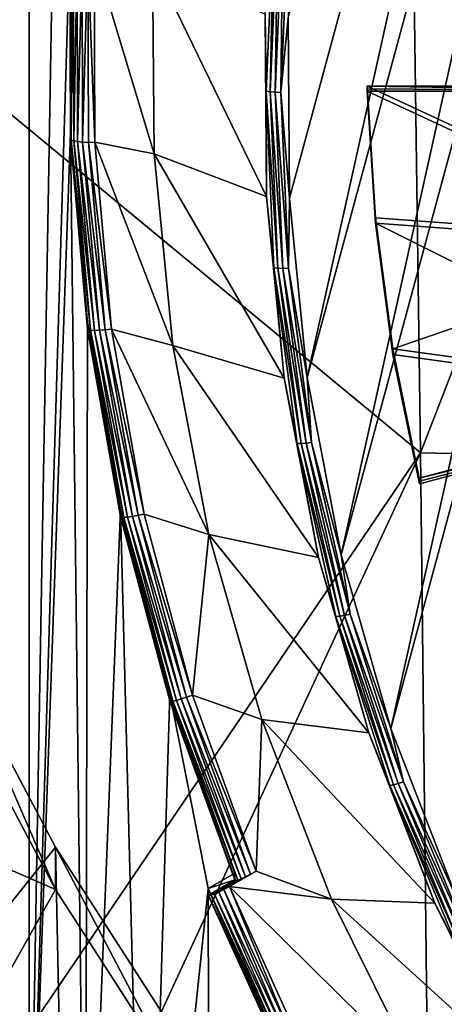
# Model space of a CAD drawing. Header units: metres. Extents: x -22 to 72, y -237 to 23.
# Tile 50 of 256: x -9.42 to -7.68, y -223.97 to -219.93. Entities that reach past the tile are written whole.
import ezdxf

# ---------------------------------------------------------------- set-up
doc = ezdxf.new("R2010")
doc.units = ezdxf.units.M
doc.layers.add('solid_509588_MEDIA_SW0001', color=7, linetype='CONTINUOUS')

msp = doc.modelspace()

# ---------------------------------------------------------------- linework, layer by layer
at = {"layer": 'solid_509588_MEDIA_SW0001'}
for points in [[(-7.899566, -222.842346, 260.506561), (-6.060594, -214.578644, 259.345184), (-5.524051, -214.063217, 259.272736)], [(-7.631497, -223.533371, 260.603699), (-7.899566, -222.842346, 260.506561), (-5.524051, -214.063217, 259.272736)], [(-8.103972, -222.13031, 260.406494), (-6.548295, -215.139633, 259.424011), (-6.060594, -214.578644, 259.345184)], [(-7.899566, -222.842346, 260.506561), (-8.103972, -222.13031, 260.406494), (-6.060594, -214.578644, 259.345184)], [(-9.384815, -214.791382, 261.19278), (-9.598998, -224.775696, 262.595978), (-9.599003, -215.19075, 261.248901)], [(-9.384815, -214.791382, 261.19278), (-9.38481, -225.175064, 262.6521), (-9.598998, -224.775696, 262.595978)], [(-9.273857, -218.803986, 261.756714), (-9.38481, -225.175064, 262.6521), (-9.384815, -214.791382, 261.19278)], [(-7.868262, -215.169556, 291.137604), (-10.399515, -219.547348, 290.901642), (-7.777579, -221.711716, 291.145966)], [(-8.243075, -221.402985, 260.304291), (-6.983225, -215.741684, 259.508636), (-6.548295, -215.139633, 259.424011)], [(-8.103972, -222.13031, 260.406494), (-8.243075, -221.402985, 260.304291), (-6.548295, -215.139633, 259.424011)], [(-7.868262, -215.169556, 291.137604), (-7.777579, -221.711716, 291.145966), (-5.255641, -215.213242, 291.308411)], [(-7.777579, -221.711716, 291.145966), (-5.187292, -221.766373, 291.313324), (-5.255641, -215.213242, 291.308411)], [(-8.315751, -220.66626, 260.200745), (-8.321418, -219.926056, 260.09671), (-6.983225, -215.741684, 259.508636)], [(-8.243075, -221.402985, 260.304291), (-8.315751, -220.66626, 260.200745), (-6.983225, -215.741684, 259.508636)], [(-9.273857, -218.803986, 261.756714), (-9.21751, -219.615234, 261.870728), (-9.38481, -225.175064, 262.6521)], [(-8.416486, -219.912231, 260.164703), (-8.379713, -219.501251, 260.083984), (-8.411722, -220.227249, 260.186035)], [(-8.395727, -220.22995, 260.16684), (-8.411722, -220.227249, 260.186035), (-8.379713, -219.501251, 260.083984)], [(-8.395727, -220.22995, 260.16684), (-8.379713, -219.501251, 260.083984), (-8.363779, -219.505341, 260.065002)], [(-8.395727, -220.22995, 260.16684), (-8.363779, -219.505341, 260.065002), (-8.375408, -220.23201, 260.152222)], [(-8.363779, -219.505341, 260.065002), (-8.343537, -219.50914, 260.050629), (-8.375408, -220.23201, 260.152222)], [(-8.375408, -220.23201, 260.152222), (-8.343537, -219.50914, 260.050629), (-8.352046, -220.233292, 260.143066)], [(-8.343537, -219.50914, 260.050629), (-8.320265, -219.512451, 260.041748), (-8.352046, -220.233292, 260.143066)], [(-8.352046, -220.233292, 260.143066), (-8.320265, -219.512451, 260.041748), (-8.321418, -219.926056, 260.09671)], [(-7.777579, -221.711716, 291.145966), (-10.399515, -219.547348, 290.901642), (-10.323411, -225.459946, 290.909546)], [(-9.21751, -219.615234, 261.870728), (-9.21553, -220.396912, 261.98056), (-9.38481, -225.175064, 262.6521)], [(-9.21751, -219.615234, 261.870728), (-9.217515, -219.643127, 261.672668), (-9.215533, -220.424789, 261.782532)], [(-9.215533, -220.424789, 261.782532), (-9.217515, -219.643127, 261.672668), (-9.214123, -219.647171, 261.647095)], [(-9.21751, -219.615234, 261.870728), (-9.215533, -220.424789, 261.782532), (-9.21553, -220.396912, 261.98056)], [(-9.215533, -220.424789, 261.782532), (-9.214123, -219.647171, 261.647095), (-9.212123, -220.428406, 261.756897)], [(-9.212123, -220.428406, 261.756897), (-9.214123, -219.647171, 261.647095), (-9.204165, -219.651825, 261.623383)], [(-9.212123, -220.428406, 261.756897), (-9.204165, -219.651825, 261.623383), (-9.202109, -220.431763, 261.733002)], [(-9.202109, -220.431763, 261.733002), (-9.204165, -219.651825, 261.623383), (-9.188319, -219.656784, 261.603149)], [(-9.202109, -220.431763, 261.733002), (-9.188319, -219.656784, 261.603149), (-9.186176, -220.434647, 261.712463)], [(-9.186176, -220.434647, 261.712463), (-9.188319, -219.656784, 261.603149), (-9.16767, -219.661697, 261.587799)], [(-9.186176, -220.434647, 261.712463), (-9.16767, -219.661697, 261.587799), (-9.165413, -220.436859, 261.696716)], [(-9.165413, -220.436859, 261.696716), (-9.16767, -219.661697, 261.587799), (-9.143626, -219.666229, 261.578339)], [(-9.165413, -220.436859, 261.696716), (-9.143626, -219.666229, 261.578339), (-9.141236, -220.438263, 261.686859)], [(-9.143626, -219.666229, 261.578339), (-9.117879, -219.668259, 261.575226), (-9.115484, -220.437302, 261.683289)], [(-9.141236, -220.438263, 261.686859), (-9.143626, -219.666229, 261.578339), (-9.115484, -220.437302, 261.683289)], [(-8.872431, -220.485504, 261.690063), (-9.115484, -220.437302, 261.683289), (-9.117879, -219.668259, 261.575226)], [(-8.878399, -219.696075, 261.579132), (-8.872431, -220.485504, 261.690063), (-9.117879, -219.668259, 261.575226)], [(-8.878399, -219.696075, 261.579132), (-8.416486, -219.912231, 260.164703), (-8.410832, -220.660599, 260.269867)], [(-8.878399, -219.696075, 261.579132), (-8.410832, -220.660599, 260.269867), (-8.872431, -220.485504, 261.690063)], [(-8.410832, -220.660599, 260.269867), (-8.416486, -219.912231, 260.164703), (-8.411722, -220.227249, 260.186035)], [(-8.352046, -220.233292, 260.143066), (-8.321418, -219.926056, 260.09671), (-8.315751, -220.66626, 260.200745)], [(-7.996805, -220.218201, 261.874969), (-7.99683, -220.228394, 261.795898), (-6.671201, -220.228394, 261.795898)], [(-7.962658, -220.769943, 261.872009), (-7.99683, -220.228394, 261.795898), (-7.996805, -220.218201, 261.874969)], [(-7.996779, -220.207993, 261.95401), (-7.996805, -220.218201, 261.874969), (-6.671201, -220.228394, 261.795898)], [(-7.962658, -220.769943, 261.872009), (-7.996805, -220.218201, 261.874969), (-7.996779, -220.207993, 261.95401)], [(-7.996779, -220.207993, 261.95401), (-6.671201, -220.228394, 261.795898), (-6.671139, -220.207993, 261.95401)], [(-6.617892, -220.845993, 262.043701), (-7.996779, -220.207993, 261.95401), (-6.671139, -220.207993, 261.95401)], [(-7.962615, -220.748199, 262.029938), (-7.996779, -220.207993, 261.95401), (-6.617892, -220.845993, 262.043701)], [(-7.962658, -220.769943, 261.872009), (-7.996779, -220.207993, 261.95401), (-7.962615, -220.748199, 262.029938)], [(-8.410832, -220.660599, 260.269867), (-8.411722, -220.227249, 260.186035), (-8.379713, -220.953247, 260.288055)], [(-8.363779, -220.954559, 260.268677), (-8.379713, -220.953247, 260.288055), (-8.411722, -220.227249, 260.186035)], [(-8.363779, -220.954559, 260.268677), (-8.411722, -220.227249, 260.186035), (-8.395727, -220.22995, 260.16684)], [(-8.395727, -220.22995, 260.16684), (-8.375408, -220.23201, 260.152222), (-8.343537, -220.954865, 260.253784)], [(-8.363779, -220.954559, 260.268677), (-8.395727, -220.22995, 260.16684), (-8.343537, -220.954865, 260.253784)], [(-8.375408, -220.23201, 260.152222), (-8.352046, -220.233292, 260.143066), (-8.320265, -220.954132, 260.244354)], [(-8.343537, -220.954865, 260.253784), (-8.375408, -220.23201, 260.152222), (-8.320265, -220.954132, 260.244354)], [(-8.320265, -220.954132, 260.244354), (-8.352046, -220.233292, 260.143066), (-8.315751, -220.66626, 260.200745)], [(-6.617892, -220.868195, 261.885803), (-6.671201, -220.228394, 261.795898), (-7.99683, -220.228394, 261.795898)], [(-7.962658, -220.769943, 261.872009), (-6.617892, -220.868195, 261.885803), (-7.99683, -220.228394, 261.795898)], [(-9.21553, -220.396912, 261.98056), (-9.153952, -225.564636, 262.706848), (-9.38481, -225.175064, 262.6521)], [(-9.21553, -220.396912, 261.98056), (-9.215533, -220.424789, 261.782532), (-9.146079, -221.20343, 261.891968)], [(-9.21553, -220.396912, 261.98056), (-9.146072, -221.175598, 262.090027), (-9.153952, -225.564636, 262.706848)], [(-9.21553, -220.396912, 261.98056), (-9.146079, -221.20343, 261.891968), (-9.146072, -221.175598, 262.090027)], [(-9.215533, -220.424789, 261.782532), (-9.212123, -220.428406, 261.756897), (-9.1427, -221.206604, 261.866272)], [(-9.146079, -221.20343, 261.891968), (-9.215533, -220.424789, 261.782532), (-9.1427, -221.206604, 261.866272)], [(-9.212123, -220.428406, 261.756897), (-9.202109, -220.431763, 261.733002), (-9.132783, -221.208664, 261.842194)], [(-9.1427, -221.206604, 261.866272), (-9.212123, -220.428406, 261.756897), (-9.132783, -221.208664, 261.842194)], [(-9.202109, -220.431763, 261.733002), (-9.186176, -220.434647, 261.712463), (-9.117003, -221.209488, 261.821381)], [(-9.132783, -221.208664, 261.842194), (-9.202109, -220.431763, 261.733002), (-9.117003, -221.209488, 261.821381)], [(-9.186176, -220.434647, 261.712463), (-9.165413, -220.436859, 261.696716), (-9.096439, -221.20903, 261.805237)], [(-9.117003, -221.209488, 261.821381), (-9.186176, -220.434647, 261.712463), (-9.096439, -221.20903, 261.805237)], [(-9.165413, -220.436859, 261.696716), (-9.141236, -220.438263, 261.686859), (-9.072495, -221.207291, 261.794922)], [(-9.096439, -221.20903, 261.805237), (-9.165413, -220.436859, 261.696716), (-9.072495, -221.207291, 261.794922)], [(-9.141236, -220.438263, 261.686859), (-9.115484, -220.437302, 261.683289), (-9.046924, -221.204422, 261.791107)], [(-9.072495, -221.207291, 261.794922), (-9.141236, -220.438263, 261.686859), (-9.046924, -221.204422, 261.791107)], [(-8.79503, -221.271225, 261.800507), (-9.046924, -221.204422, 261.791107), (-9.115484, -220.437302, 261.683289)], [(-8.872431, -220.485504, 261.690063), (-8.79503, -221.271225, 261.800507), (-9.115484, -220.437302, 261.683289)], [(-8.872431, -220.485504, 261.690063), (-8.410832, -220.660599, 260.269867), (-8.337461, -221.405441, 260.374573)], [(-8.872431, -220.485504, 261.690063), (-8.337461, -221.405441, 260.374573), (-8.79503, -221.271225, 261.800507)], [(-8.337461, -221.405441, 260.374573), (-8.410832, -220.660599, 260.269867), (-8.379713, -220.953247, 260.288055)], [(-8.320265, -220.954132, 260.244354), (-8.315751, -220.66626, 260.200745), (-8.243075, -221.402985, 260.304291)], [(-7.962658, -220.769943, 261.872009), (-7.962615, -220.748199, 262.029938), (-7.891266, -221.284927, 262.105377)], [(-7.962658, -220.769943, 261.872009), (-7.891266, -221.284927, 262.105377), (-7.891145, -221.307831, 261.947601)], [(-7.962658, -220.769943, 261.872009), (-6.502165, -221.499847, 261.974579), (-6.617892, -220.868195, 261.885803)], [(-7.962658, -220.769943, 261.872009), (-7.891145, -221.307831, 261.947601), (-6.502165, -221.499847, 261.974579)], [(-7.891266, -221.284927, 262.105377), (-7.962615, -220.748199, 262.029938), (-6.617892, -220.845993, 262.043701)], [(-7.891266, -221.284927, 262.105377), (-6.617892, -220.845993, 262.043701), (-6.502575, -221.475906, 262.132233)], [(-8.337461, -221.405441, 260.374573), (-8.379713, -220.953247, 260.288055), (-8.28393, -221.673721, 260.389313)], [(-8.268178, -221.67366, 260.369751), (-8.28393, -221.673721, 260.389313), (-8.379713, -220.953247, 260.288055)], [(-8.268178, -221.67366, 260.369751), (-8.379713, -220.953247, 260.288055), (-8.363779, -220.954559, 260.268677)], [(-8.363779, -220.954559, 260.268677), (-8.343537, -220.954865, 260.253784), (-8.248167, -221.672226, 260.354614)], [(-8.268178, -221.67366, 260.369751), (-8.363779, -220.954559, 260.268677), (-8.248167, -221.672226, 260.354614)], [(-8.343537, -220.954865, 260.253784), (-8.320265, -220.954132, 260.244354), (-8.22516, -221.669495, 260.34491)], [(-8.248167, -221.672226, 260.354614), (-8.343537, -220.954865, 260.253784), (-8.22516, -221.669495, 260.34491)], [(-8.22516, -221.669495, 260.34491), (-8.320265, -220.954132, 260.244354), (-8.243075, -221.402985, 260.304291)], [(-9.146072, -221.175598, 262.090027), (-9.009645, -221.945557, 262.198212), (-9.153952, -225.564636, 262.706848)], [(-9.146072, -221.175598, 262.090027), (-9.146079, -221.20343, 261.891968), (-9.009659, -221.973343, 262.000153)], [(-9.146072, -221.175598, 262.090027), (-9.009659, -221.973343, 262.000153), (-9.009645, -221.945557, 262.198212)], [(-9.146079, -221.20343, 261.891968), (-9.1427, -221.206604, 261.866272), (-9.006365, -221.976074, 261.974396)], [(-9.009659, -221.973343, 262.000153), (-9.146079, -221.20343, 261.891968), (-9.006365, -221.976074, 261.974396)], [(-9.1427, -221.206604, 261.866272), (-9.132783, -221.208664, 261.842194), (-8.996693, -221.976868, 261.950134)], [(-9.006365, -221.976074, 261.974396), (-9.1427, -221.206604, 261.866272), (-8.996693, -221.976868, 261.950134)], [(-9.132783, -221.208664, 261.842194), (-9.117003, -221.209488, 261.821381), (-8.981304, -221.975662, 261.929047)], [(-8.996693, -221.976868, 261.950134), (-9.132783, -221.208664, 261.842194), (-8.981304, -221.975662, 261.929047)], [(-9.117003, -221.209488, 261.821381), (-9.096439, -221.20903, 261.805237), (-8.96125, -221.972549, 261.912567)], [(-8.981304, -221.975662, 261.929047), (-9.117003, -221.209488, 261.821381), (-8.96125, -221.972549, 261.912567)], [(-9.096439, -221.20903, 261.805237), (-9.072495, -221.207291, 261.794922), (-8.937899, -221.967743, 261.901794)], [(-8.96125, -221.972549, 261.912567), (-9.096439, -221.20903, 261.805237), (-8.937899, -221.967743, 261.901794)], [(-9.072495, -221.207291, 261.794922), (-9.046924, -221.204422, 261.791107), (-8.912651, -221.962982, 261.897736)], [(-8.937899, -221.967743, 261.901794), (-9.072495, -221.207291, 261.794922), (-8.912651, -221.962982, 261.897736)], [(-8.646824, -222.04686, 261.909515), (-8.912651, -221.962982, 261.897736), (-9.046924, -221.204422, 261.791107)], [(-8.79503, -221.271225, 261.800507), (-8.646824, -222.04686, 261.909515), (-9.046924, -221.204422, 261.791107)], [(-8.79503, -221.271225, 261.800507), (-8.337461, -221.405441, 260.374573), (-8.19696, -222.140778, 260.477905)], [(-8.79503, -221.271225, 261.800507), (-8.19696, -222.140778, 260.477905), (-8.646824, -222.04686, 261.909515)], [(-7.891266, -221.284927, 262.105377), (-6.502575, -221.475906, 262.132233), (-7.783044, -221.815674, 262.179962)], [(-7.891145, -221.307831, 261.947601), (-7.891266, -221.284927, 262.105377), (-7.783044, -221.815674, 262.179962)], [(-7.891145, -221.307831, 261.947601), (-7.782625, -221.839615, 262.022339), (-6.502165, -221.499847, 261.974579)], [(-7.891145, -221.307831, 261.947601), (-7.783044, -221.815674, 262.179962), (-7.782835, -221.827637, 262.101135)], [(-7.891145, -221.307831, 261.947601), (-7.782835, -221.827637, 262.101135), (-7.782625, -221.839615, 262.022339)], [(-8.19696, -222.140778, 260.477905), (-8.337461, -221.405441, 260.374573), (-8.28393, -221.673721, 260.389313)], [(-8.22516, -221.669495, 260.34491), (-8.243075, -221.402985, 260.304291), (-8.103972, -222.13031, 260.406494)], [(-7.783044, -221.815674, 262.179962), (-6.502575, -221.475906, 262.132233), (-6.502165, -221.499847, 261.974579)], [(-7.782835, -221.827637, 262.101135), (-7.783044, -221.815674, 262.179962), (-6.502165, -221.499847, 261.974579)], [(-6.502165, -221.499847, 261.974579), (-7.782625, -221.839615, 262.022339), (-7.782835, -221.827637, 262.101135)], [(-8.10965, -222.381775, 260.469269), (-8.28393, -221.673721, 260.389313), (-8.268178, -221.67366, 260.369751)], [(-8.19696, -222.140778, 260.477905), (-8.28393, -221.673721, 260.389313), (-8.1251, -222.383179, 260.489014)], [(-8.10965, -222.381775, 260.469269), (-8.1251, -222.383179, 260.489014), (-8.28393, -221.673721, 260.389313)], [(-8.268178, -221.67366, 260.369751), (-8.248167, -221.672226, 260.354614), (-8.090023, -222.378632, 260.453888)], [(-8.10965, -222.381775, 260.469269), (-8.268178, -221.67366, 260.369751), (-8.090023, -222.378632, 260.453888)], [(-8.248167, -221.672226, 260.354614), (-8.22516, -221.669495, 260.34491), (-8.067457, -222.373917, 260.443909)], [(-8.090023, -222.378632, 260.453888), (-8.248167, -221.672226, 260.354614), (-8.067457, -222.373917, 260.443909)], [(-8.067457, -222.373917, 260.443909), (-8.22516, -221.669495, 260.34491), (-8.103972, -222.13031, 260.406494)], [(-7.777579, -221.711716, 291.145966), (-10.323411, -225.459946, 290.909546), (-10.30519, -227.154373, 290.911438)], [(-7.777579, -221.711716, 291.145966), (-10.30519, -227.154373, 290.911438), (-7.7038, -228.253906, 291.151215)], [(-7.777579, -221.711716, 291.145966), (-7.7038, -228.253906, 291.151215), (-5.187292, -221.766373, 291.313324)], [(-7.7038, -228.253906, 291.151215), (-5.131624, -228.319504, 291.315918), (-5.187292, -221.766373, 291.313324)], [(-9.009645, -221.945557, 262.198212), (-8.906501, -225.944336, 262.760223), (-9.153952, -225.564636, 262.706848)], [(-9.009645, -221.945557, 262.198212), (-9.009659, -221.973343, 262.000153), (-8.807273, -222.728897, 262.106354)], [(-9.009645, -221.945557, 262.198212), (-8.807254, -222.701111, 262.304413), (-8.906501, -225.944336, 262.760223)], [(-9.009645, -221.945557, 262.198212), (-8.807273, -222.728897, 262.106354), (-8.807254, -222.701111, 262.304413)], [(-9.009659, -221.973343, 262.000153), (-9.006365, -221.976074, 261.974396), (-8.804112, -222.731201, 262.080536)], [(-8.807273, -222.728897, 262.106354), (-9.009659, -221.973343, 262.000153), (-8.804112, -222.731201, 262.080536)], [(-9.006365, -221.976074, 261.974396), (-8.996693, -221.976868, 261.950134), (-8.794834, -222.730743, 262.056091)], [(-8.804112, -222.731201, 262.080536), (-9.006365, -221.976074, 261.974396), (-8.794834, -222.730743, 262.056091)], [(-8.996693, -221.976868, 261.950134), (-8.981304, -221.975662, 261.929047), (-8.78007, -222.72757, 262.034729)], [(-8.794834, -222.730743, 262.056091), (-8.996693, -221.976868, 261.950134), (-8.78007, -222.72757, 262.034729)], [(-8.981304, -221.975662, 261.929047), (-8.96125, -221.972549, 261.912567), (-8.76083, -222.721878, 262.017883)], [(-8.78007, -222.72757, 262.034729), (-8.981304, -221.975662, 261.929047), (-8.76083, -222.721878, 262.017883)], [(-8.96125, -221.972549, 261.912567), (-8.937899, -221.967743, 261.901794), (-8.738425, -222.714081, 262.006683)], [(-8.76083, -222.721878, 262.017883), (-8.96125, -221.972549, 261.912567), (-8.738425, -222.714081, 262.006683)], [(-8.937899, -221.967743, 261.901794), (-8.912651, -221.962982, 261.897736), (-8.713964, -222.706436, 262.002197)], [(-8.738425, -222.714081, 262.006683), (-8.937899, -221.967743, 261.901794), (-8.713964, -222.706436, 262.002197)], [(-8.646824, -222.04686, 261.909515), (-8.713964, -222.706436, 262.002197), (-8.912651, -221.962982, 261.897736)], [(-8.646824, -222.04686, 261.909515), (-8.429011, -222.806229, 262.016235), (-8.713964, -222.706436, 262.002197)], [(-8.646824, -222.04686, 261.909515), (-8.19696, -222.140778, 260.477905), (-7.990463, -222.860672, 260.579071)], [(-8.646824, -222.04686, 261.909515), (-7.990463, -222.860672, 260.579071), (-8.429011, -222.806229, 262.016235)], [(-7.990463, -222.860672, 260.579071), (-8.19696, -222.140778, 260.477905), (-8.1251, -222.383179, 260.489014)], [(-8.067457, -222.373917, 260.443909), (-8.103972, -222.13031, 260.406494), (-7.899566, -222.842346, 260.506561)], [(-7.889403, -223.073517, 260.566467), (-8.1251, -222.383179, 260.489014), (-8.10965, -222.381775, 260.469269)], [(-7.990463, -222.860672, 260.579071), (-8.1251, -222.383179, 260.489014), (-7.904434, -223.076233, 260.586426)], [(-7.889403, -223.073517, 260.566467), (-7.904434, -223.076233, 260.586426), (-8.1251, -222.383179, 260.489014)], [(-8.10965, -222.381775, 260.469269), (-8.090023, -222.378632, 260.453888), (-7.870309, -223.06868, 260.550873)], [(-7.889403, -223.073517, 260.566467), (-8.10965, -222.381775, 260.469269), (-7.870309, -223.06868, 260.550873)], [(-8.090023, -222.378632, 260.453888), (-8.067457, -222.373917, 260.443909), (-7.848356, -223.062057, 260.540619)], [(-7.870309, -223.06868, 260.550873), (-8.090023, -222.378632, 260.453888), (-7.848356, -223.062057, 260.540619)], [(-7.848356, -223.062057, 260.540619), (-8.067457, -222.373917, 260.443909), (-7.899566, -222.842346, 260.506561)], [(-9.699759, -222.531509, 276.670624), (-9.27673, -223.329788, 276.782806), (-9.792261, -223.971375, 276.872986)], [(-9.276739, -223.503723, 275.544952), (-9.27673, -223.329788, 276.782806), (-9.699759, -222.531509, 276.670624)], [(-9.276739, -223.503723, 275.544952), (-9.699759, -222.531509, 276.670624), (-9.69975, -222.705505, 275.43277)], [(-9.276739, -223.503723, 275.544952), (-9.69975, -222.705505, 275.43277), (-10.023128, -223.178253, 275.499237)], [(-8.807254, -222.701111, 262.304413), (-8.64965, -223.499161, 262.416565), (-8.906501, -225.944336, 262.760223)], [(-8.807254, -222.701111, 262.304413), (-8.807273, -222.728897, 262.106354), (-8.540402, -223.464539, 262.209747)], [(-8.807254, -222.701111, 262.304413), (-8.540402, -223.436707, 262.407776), (-8.64965, -223.499161, 262.416565)], [(-8.807254, -222.701111, 262.304413), (-8.540402, -223.464539, 262.209747), (-8.540402, -223.436707, 262.407776)], [(-8.78007, -222.72757, 262.034729), (-8.76083, -222.721878, 262.017883), (-8.496638, -223.451584, 262.120422)], [(-8.76083, -222.721878, 262.017883), (-8.738425, -222.714081, 262.006683), (-8.475526, -223.440887, 262.108856)], [(-8.76083, -222.721878, 262.017883), (-8.475526, -223.440887, 262.108856), (-8.496638, -223.451584, 262.120422)], [(-8.738425, -222.714081, 262.006683), (-8.713964, -222.706436, 262.002197), (-8.452985, -223.428482, 262.103699)], [(-8.738425, -222.714081, 262.006683), (-8.452985, -223.428482, 262.103699), (-8.475526, -223.440887, 262.108856)], [(-8.429011, -222.806229, 262.016235), (-8.452985, -223.428482, 262.103699), (-8.713964, -222.706436, 262.002197)], [(-8.807273, -222.728897, 262.106354), (-8.537424, -223.466446, 262.183868), (-8.540402, -223.464539, 262.209747)], [(-8.807273, -222.728897, 262.106354), (-8.804112, -222.731201, 262.080536), (-8.537424, -223.466446, 262.183868)], [(-8.804112, -222.731201, 262.080536), (-8.794834, -222.730743, 262.056091), (-8.528682, -223.464798, 262.159271)], [(-8.804112, -222.731201, 262.080536), (-8.528682, -223.464798, 262.159271), (-8.537424, -223.466446, 262.183868)], [(-8.794834, -222.730743, 262.056091), (-8.78007, -222.72757, 262.034729), (-8.514771, -223.459732, 262.137634)], [(-8.794834, -222.730743, 262.056091), (-8.514771, -223.459732, 262.137634), (-8.528682, -223.464798, 262.159271)], [(-8.78007, -222.72757, 262.034729), (-8.496638, -223.451584, 262.120422), (-8.514771, -223.459732, 262.137634)], [(-8.429011, -222.806229, 262.016235), (-8.143331, -223.543213, 262.119812), (-8.452985, -223.428482, 262.103699)], [(-8.429011, -222.806229, 262.016235), (-7.990463, -222.860672, 260.579071), (-7.719631, -223.559357, 260.677277)], [(-8.429011, -222.806229, 262.016235), (-7.719631, -223.559357, 260.677277), (-8.143331, -223.543213, 262.119812)], [(-7.848356, -223.062057, 260.540619), (-7.899566, -222.842346, 260.506561), (-7.631497, -223.533371, 260.603699)], [(-7.719631, -223.559357, 260.677277), (-7.990463, -222.860672, 260.579071), (-7.904434, -223.076233, 260.586426)], [(-7.609113, -223.743607, 260.660645), (-7.904434, -223.076233, 260.586426), (-7.889403, -223.073517, 260.566467)], [(-7.719631, -223.559357, 260.677277), (-7.904434, -223.076233, 260.586426), (-7.62361, -223.747604, 260.680786)], [(-7.609113, -223.743607, 260.660645), (-7.62361, -223.747604, 260.680786), (-7.904434, -223.076233, 260.586426)], [(-7.889403, -223.073517, 260.566467), (-7.870309, -223.06868, 260.550873), (-7.590697, -223.737152, 260.644836)], [(-7.609113, -223.743607, 260.660645), (-7.889403, -223.073517, 260.566467), (-7.590697, -223.737152, 260.644836)], [(-7.870309, -223.06868, 260.550873), (-7.848356, -223.062057, 260.540619), (-7.569525, -223.728668, 260.634308)], [(-7.590697, -223.737152, 260.644836), (-7.870309, -223.06868, 260.550873), (-7.569525, -223.728668, 260.634308)], [(-7.569525, -223.728668, 260.634308), (-7.848356, -223.062057, 260.540619), (-7.631497, -223.533371, 260.603699)], [(-9.276739, -223.503723, 275.544952), (-10.023128, -223.178253, 275.499237), (-9.55837, -224.002106, 275.615021)], [(-9.27673, -223.329788, 276.782806), (-9.246316, -224.771255, 276.985382), (-9.792261, -223.971375, 276.872986)], [(-8.786838, -224.263672, 275.651764), (-9.27673, -223.329788, 276.782806), (-9.276739, -223.503723, 275.544952)], [(-9.27673, -223.329788, 276.782806), (-8.786856, -224.089676, 276.889587), (-9.246316, -224.771255, 276.985382)], [(-8.786838, -224.263672, 275.651764), (-8.786856, -224.089676, 276.889587), (-9.27673, -223.329788, 276.782806)], [(-8.540402, -223.464539, 262.209747), (-8.64965, -223.499161, 262.416565), (-8.540402, -223.436707, 262.407776)], [(-8.496638, -223.451584, 262.120422), (-8.606107, -223.514145, 262.129364), (-8.62421, -223.522278, 262.146637)], [(-8.514771, -223.459732, 262.137634), (-8.496638, -223.451584, 262.120422), (-8.62421, -223.522278, 262.146637)], [(-8.475526, -223.440887, 262.108856), (-8.585002, -223.503479, 262.117706), (-8.606107, -223.514145, 262.129364)], [(-8.496638, -223.451584, 262.120422), (-8.475526, -223.440887, 262.108856), (-8.606107, -223.514145, 262.129364)], [(-8.452985, -223.428482, 262.103699), (-8.562254, -223.490952, 262.112457), (-8.585002, -223.503479, 262.117706)], [(-8.475526, -223.440887, 262.108856), (-8.452985, -223.428482, 262.103699), (-8.585002, -223.503479, 262.117706)], [(-8.143331, -223.543213, 262.119812), (-8.562254, -223.490952, 262.112457), (-8.452985, -223.428482, 262.103699)], [(-8.540402, -223.464539, 262.209747), (-8.64965, -223.526993, 262.218506), (-8.64965, -223.499161, 262.416565)], [(-8.540402, -223.464539, 262.209747), (-8.537424, -223.466446, 262.183868), (-8.64965, -223.526993, 262.218506)], [(-8.537424, -223.466446, 262.183868), (-8.646696, -223.5289, 262.192749), (-8.64965, -223.526993, 262.218506)], [(-8.528682, -223.464798, 262.159271), (-8.638045, -223.527298, 262.168274), (-8.646696, -223.5289, 262.192749)], [(-8.537424, -223.466446, 262.183868), (-8.528682, -223.464798, 262.159271), (-8.646696, -223.5289, 262.192749)], [(-8.514771, -223.459732, 262.137634), (-8.62421, -223.522278, 262.146637), (-8.638045, -223.527298, 262.168274)], [(-8.528682, -223.464798, 262.159271), (-8.514771, -223.459732, 262.137634), (-8.638045, -223.527298, 262.168274)], [(-8.326096, -224.065445, 262.19574), (-8.585002, -223.503479, 262.117706), (-8.562254, -223.490952, 262.112457)], [(-7.792077, -224.251892, 262.219421), (-8.306115, -224.056091, 262.191895), (-8.562254, -223.490952, 262.112457)], [(-8.326096, -224.065445, 262.19574), (-8.562254, -223.490952, 262.112457), (-8.306115, -224.056091, 262.191895)], [(-8.143331, -223.543213, 262.119812), (-7.792077, -224.251892, 262.219421), (-8.562254, -223.490952, 262.112457)], [(-8.786838, -224.263672, 275.651764), (-9.276739, -223.503723, 275.544952), (-9.55837, -224.002106, 275.615021)], [(-8.64965, -223.499161, 262.416565), (-8.643001, -226.313248, 262.812073), (-8.906501, -225.944336, 262.760223)], [(-8.298153, -224.249771, 262.522064), (-8.643001, -226.313248, 262.812073), (-8.64965, -223.499161, 262.416565)], [(-8.39591, -224.085754, 262.297028), (-8.64965, -223.499161, 262.416565), (-8.64965, -223.526993, 262.218506)], [(-8.29814, -224.277649, 262.324005), (-8.64965, -223.499161, 262.416565), (-8.39591, -224.085754, 262.297028)], [(-8.298153, -224.249771, 262.522064), (-8.64965, -223.499161, 262.416565), (-8.29814, -224.277649, 262.324005)], [(-8.39591, -224.085754, 262.297028), (-8.64965, -223.526993, 262.218506), (-8.646696, -223.5289, 262.192749)], [(-8.387018, -224.087479, 262.253479), (-8.646696, -223.5289, 262.192749), (-8.638045, -223.527298, 262.168274)], [(-8.393659, -224.087769, 262.274841), (-8.646696, -223.5289, 262.192749), (-8.387018, -224.087479, 262.253479)], [(-8.39591, -224.085754, 262.297028), (-8.646696, -223.5289, 262.192749), (-8.393659, -224.087769, 262.274841)], [(-8.37632, -224.08493, 262.233978), (-8.638045, -223.527298, 262.168274), (-8.62421, -223.522278, 262.146637)], [(-8.387018, -224.087479, 262.253479), (-8.638045, -223.527298, 262.168274), (-8.37632, -224.08493, 262.233978)], [(-8.362102, -224.080231, 262.217316), (-8.62421, -223.522278, 262.146637), (-8.606107, -223.514145, 262.129364)], [(-8.37632, -224.08493, 262.233978), (-8.62421, -223.522278, 262.146637), (-8.362102, -224.080231, 262.217316)], [(-8.345076, -224.073624, 262.204346), (-8.606107, -223.514145, 262.129364), (-8.585002, -223.503479, 262.117706)], [(-8.362102, -224.080231, 262.217316), (-8.606107, -223.514145, 262.129364), (-8.345076, -224.073624, 262.204346)], [(-8.345076, -224.073624, 262.204346), (-8.585002, -223.503479, 262.117706), (-8.326096, -224.065445, 262.19574)], [(-8.143331, -223.543213, 262.119812), (-7.719631, -223.559357, 260.677277), (-7.386645, -224.231171, 260.771698)], [(-8.143331, -223.543213, 262.119812), (-7.386645, -224.231171, 260.771698), (-7.792077, -224.251892, 262.219421)], [(-7.386645, -224.231171, 260.771698), (-7.719631, -223.559357, 260.677277), (-7.62361, -223.747604, 260.680786)], [(-9.841967, -223.970047, 274.253784), (-9.355033, -224.733551, 274.373169), (-9.463241, -224.606018, 274.373901)], [(-9.496022, -224.503952, 274.312592), (-9.355033, -224.733551, 274.373169), (-9.841967, -223.970047, 274.253784)], [(-9.792585, -224.278259, 274.685638), (-9.792261, -223.971375, 276.872986), (-9.246316, -224.771255, 276.985382)]]:
    msp.add_3dface(points, dxfattribs=at)

doc.saveas('drawing.dxf')
